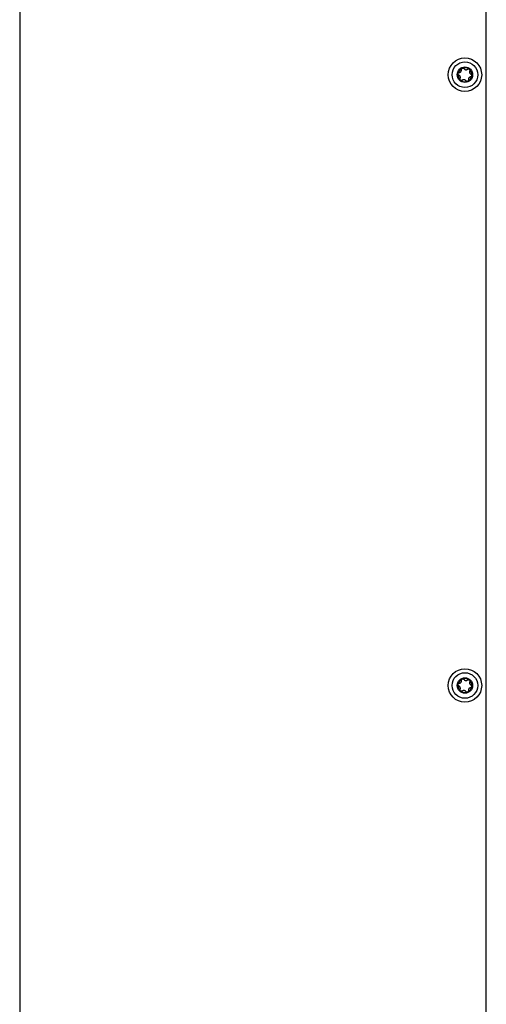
# Model space of a CAD drawing. Extents: x 1246 to 4096, y 1025 to 3267.
# Tile 42 of 44: x 2994 to 3125, y 1966 to 2242. Entities that reach past the tile are written whole.
import ezdxf

# ---------------------------------------------------------------- set-up
doc = ezdxf.new("R2010")
doc.units = 0
doc.layers.add('KF_VIDA_L_LEFT', color=7, linetype='CONTINUOUS')

# ---------------------------------------------------------------- blocks, each defined once
blk = doc.blocks.new('KF_VIDA_L_LEFT')
at = {"layer": 'KF_VIDA_L_LEFT'}
for p, q in [((-326.5, 1071.5), (-326.5, 3.5)), ((-195.5, 3.5), (-195.5, 1071.5))]:
    blk.add_line(p, q, dxfattribs=at)
for centre, radius in [((-201.5, 537.5), 4.7), ((-201.5, 537.5), 3.6), ((-201.5, 537.5), 2.17), ((-201.5, 366), 4.7), ((-201.5, 366), 3.6), ((-201.5, 366), 2.17)]:
    blk.add_circle(centre, radius, dxfattribs=at)
for centre, start, end in [((-201.5, 537.5), 111.6272, 171.6272), ((-201.5, 537.5), 51.6272, 111.6272), ((-201.5, 537.5), 171.6272, 231.6272), ((-201.5, 537.5), 291.6272, 351.6272), ((-201.5, 537.5), 351.6272, 51.6272), ((-201.5, 537.5), 231.6272, 291.6272), ((-201.5, 366), 111.6139, 171.6139), ((-201.5, 366), 51.6139, 111.6139), ((-201.5, 366), 171.6139, 231.6139), ((-201.5, 366), 291.6139, 351.6139), ((-201.5, 366), 351.6139, 51.6139), ((-201.5, 366), 231.6139, 291.6139)]:
    blk.add_arc(centre, 1.97, start, end, dxfattribs=at)
for points, knots in [([(-202.47, 538.91), (-202.48, 538.97), (-202.48, 539.03), (-202.45, 539.13), (-202.42, 539.19), (-202.34, 539.28), (-202.28, 539.31), (-202.23, 539.34)], [0.02105829, 0.02105829, 0.02105829, 0.02105829, 0.03895374, 0.03895374, 0.05689242, 0.05689242, 0.0748311, 0.0748311, 0.0748311, 0.0748311]), ([(-202.23, 539.34), (-202.17, 539.36), (-202.11, 539.37), (-201.99, 539.36), (-201.93, 539.34), (-201.83, 539.28), (-201.79, 539.24), (-201.76, 539.2)], [0.0748311, 0.0748311, 0.0748311, 0.0748311, 0.09276978, 0.09276978, 0.11070846, 0.11070846, 0.12860391, 0.12860391, 0.12860391, 0.12860391]), ([(-201.76, 539.2), (-201.73, 539.15), (-201.69, 539.11), (-201.61, 539.04), (-201.55, 539), (-201.43, 538.94), (-201.36, 538.92), (-201.23, 538.9), (-201.15, 538.9), (-201.02, 538.92), (-200.95, 538.94), (-200.85, 538.99), (-200.81, 539.02), (-200.76, 539.05)], [0.0316524, 0.0316524, 0.0316524, 0.0316524, 0.0483408, 0.0483408, 0.0683806, 0.0683806, 0.0884204, 0.0884204, 0.1084603, 0.1084603, 0.1285001, 0.1285001, 0.1451885, 0.1451885, 0.1451885, 0.1451885]), ([(-200.76, 539.05), (-200.72, 539.08), (-200.67, 539.11), (-200.56, 539.14), (-200.5, 539.14), (-200.38, 539.11), (-200.32, 539.09), (-200.27, 539.05)], [0.02105829, 0.02105829, 0.02105829, 0.02105829, 0.03895374, 0.03895374, 0.05689242, 0.05689242, 0.0748311, 0.0748311, 0.0748311, 0.0748311]), ([(-203.21, 537.36), (-203.26, 537.38), (-203.31, 537.42), (-203.39, 537.5), (-203.42, 537.55), (-203.46, 537.66), (-203.46, 537.73), (-203.45, 537.79)], [0.0210583, 0.0210583, 0.0210583, 0.0210583, 0.03895374, 0.03895374, 0.05689242, 0.05689242, 0.0748311, 0.0748311, 0.0748311, 0.0748311]), ([(-203.45, 537.79), (-203.45, 537.85), (-203.42, 537.91), (-203.35, 538.01), (-203.31, 538.05), (-203.21, 538.1), (-203.15, 538.12), (-203.1, 538.12)], [0.0748311, 0.0748311, 0.0748311, 0.0748311, 0.09276978, 0.09276978, 0.11070846, 0.11070846, 0.12860391, 0.12860391, 0.12860391, 0.12860391]), ([(-202.84, 536.43), (-202.82, 536.48), (-202.8, 536.53), (-202.78, 536.64), (-202.77, 536.71), (-202.78, 536.84), (-202.8, 536.91), (-202.85, 537.04), (-202.88, 537.1), (-202.97, 537.21), (-203.02, 537.25), (-203.11, 537.32), (-203.16, 537.34), (-203.21, 537.36)], [0.0316524, 0.0316524, 0.0316524, 0.0316524, 0.0483408, 0.0483408, 0.0683806, 0.0683806, 0.0884204, 0.0884204, 0.1084603, 0.1084603, 0.1285001, 0.1285001, 0.1451885, 0.1451885, 0.1451885, 0.1451885]), ([(-203.1, 538.12), (-203.04, 538.13), (-202.99, 538.14), (-202.89, 538.17), (-202.82, 538.2), (-202.71, 538.28), (-202.66, 538.33), (-202.57, 538.44), (-202.54, 538.5), (-202.49, 538.63), (-202.47, 538.69), (-202.46, 538.81), (-202.47, 538.86), (-202.47, 538.91)], [0.0316524, 0.0316524, 0.0316524, 0.0316524, 0.0483408, 0.0483408, 0.0683806, 0.0683806, 0.0884204, 0.0884204, 0.1084603, 0.1084603, 0.1285001, 0.1285001, 0.1451885, 0.1451885, 0.1451885, 0.1451885]), ([(-202.73, 535.95), (-202.77, 535.99), (-202.81, 536.04), (-202.86, 536.15), (-202.88, 536.21), (-202.88, 536.32), (-202.86, 536.38), (-202.84, 536.43)], [0.0748311, 0.0748311, 0.0748311, 0.0748311, 0.09276978, 0.09276978, 0.11070846, 0.11070846, 0.12860391, 0.12860391, 0.12860391, 0.12860391]), ([(-199.9, 536.88), (-199.96, 536.87), (-200.01, 536.86), (-200.11, 536.83), (-200.18, 536.8), (-200.29, 536.72), (-200.34, 536.67), (-200.43, 536.56), (-200.46, 536.5), (-200.51, 536.37), (-200.53, 536.31), (-200.54, 536.19), (-200.53, 536.14), (-200.53, 536.09)], [0.0316524, 0.0316524, 0.0316524, 0.0316524, 0.0483408, 0.0483408, 0.0683806, 0.0683806, 0.0884204, 0.0884204, 0.1084603, 0.1084603, 0.1285001, 0.1285001, 0.1451885, 0.1451885, 0.1451885, 0.1451885]), ([(-200.27, 539.05), (-200.23, 539.01), (-200.19, 538.96), (-200.14, 538.85), (-200.12, 538.79), (-200.12, 538.68), (-200.14, 538.62), (-200.16, 538.57)], [0.0748311, 0.0748311, 0.0748311, 0.0748311, 0.09276978, 0.09276978, 0.11070846, 0.11070846, 0.12860391, 0.12860391, 0.12860391, 0.12860391]), ([(-200.16, 538.57), (-200.18, 538.52), (-200.2, 538.47), (-200.22, 538.36), (-200.23, 538.29), (-200.22, 538.16), (-200.2, 538.09), (-200.15, 537.96), (-200.12, 537.9), (-200.03, 537.79), (-199.98, 537.75), (-199.89, 537.68), (-199.84, 537.66), (-199.79, 537.64)], [0.0316524, 0.0316524, 0.0316524, 0.0316524, 0.0483408, 0.0483408, 0.0683806, 0.0683806, 0.0884204, 0.0884204, 0.1084603, 0.1084603, 0.1285001, 0.1285001, 0.1451885, 0.1451885, 0.1451885, 0.1451885]), ([(-199.55, 537.21), (-199.55, 537.15), (-199.58, 537.09), (-199.65, 536.99), (-199.69, 536.95), (-199.79, 536.9), (-199.85, 536.88), (-199.9, 536.88)], [0.0748311, 0.0748311, 0.0748311, 0.0748311, 0.09276978, 0.09276978, 0.11070846, 0.11070846, 0.12860391, 0.12860391, 0.12860391, 0.12860391]), ([(-199.79, 537.64), (-199.74, 537.62), (-199.69, 537.58), (-199.61, 537.5), (-199.58, 537.45), (-199.54, 537.34), (-199.54, 537.27), (-199.55, 537.21)], [0.02105829, 0.02105829, 0.02105829, 0.02105829, 0.03895374, 0.03895374, 0.05689242, 0.05689242, 0.0748311, 0.0748311, 0.0748311, 0.0748311]), ([(-202.24, 535.95), (-202.28, 535.92), (-202.33, 535.89), (-202.44, 535.86), (-202.5, 535.86), (-202.62, 535.89), (-202.68, 535.91), (-202.73, 535.95)], [0.02105829, 0.02105829, 0.02105829, 0.02105829, 0.03895374, 0.03895374, 0.05689242, 0.05689242, 0.0748311, 0.0748311, 0.0748311, 0.0748311]), ([(-201.24, 535.8), (-201.27, 535.85), (-201.31, 535.89), (-201.39, 535.96), (-201.45, 536), (-201.57, 536.06), (-201.64, 536.08), (-201.77, 536.1), (-201.85, 536.1), (-201.98, 536.08), (-202.05, 536.06), (-202.15, 536.01), (-202.19, 535.98), (-202.24, 535.95)], [0.0316524, 0.0316524, 0.0316524, 0.0316524, 0.0483408, 0.0483408, 0.0683806, 0.0683806, 0.0884204, 0.0884204, 0.1084603, 0.1084603, 0.1285001, 0.1285001, 0.1451885, 0.1451885, 0.1451885, 0.1451885]), ([(-200.77, 535.66), (-200.83, 535.64), (-200.89, 535.63), (-201.01, 535.64), (-201.07, 535.66), (-201.17, 535.72), (-201.21, 535.76), (-201.24, 535.8)], [0.0748311, 0.0748311, 0.0748311, 0.0748311, 0.09276978, 0.09276978, 0.11070846, 0.11070846, 0.12860391, 0.12860391, 0.12860391, 0.12860391]), ([(-200.53, 536.09), (-200.52, 536.03), (-200.52, 535.97), (-200.55, 535.87), (-200.58, 535.81), (-200.66, 535.72), (-200.72, 535.69), (-200.77, 535.66)], [0.02105829, 0.02105829, 0.02105829, 0.02105829, 0.03895374, 0.03895374, 0.05689242, 0.05689242, 0.0748311, 0.0748311, 0.0748311, 0.0748311]), ([(-202.47, 367.41), (-202.48, 367.47), (-202.48, 367.53), (-202.45, 367.63), (-202.42, 367.69), (-202.34, 367.78), (-202.28, 367.81), (-202.23, 367.84)], [0.02105829, 0.02105829, 0.02105829, 0.02105829, 0.03895374, 0.03895374, 0.05689242, 0.05689242, 0.0748311, 0.0748311, 0.0748311, 0.0748311]), ([(-202.23, 367.84), (-202.17, 367.86), (-202.11, 367.87), (-201.99, 367.86), (-201.93, 367.84), (-201.83, 367.78), (-201.79, 367.74), (-201.76, 367.7)], [0.0748311, 0.0748311, 0.0748311, 0.0748311, 0.09276978, 0.09276978, 0.11070846, 0.11070846, 0.12860391, 0.12860391, 0.12860391, 0.12860391]), ([(-203.21, 365.86), (-203.26, 365.88), (-203.31, 365.92), (-203.39, 366), (-203.42, 366.05), (-203.46, 366.17), (-203.46, 366.23), (-203.45, 366.29)], [0.0210583, 0.0210583, 0.0210583, 0.0210583, 0.03895374, 0.03895374, 0.05689242, 0.05689242, 0.0748311, 0.0748311, 0.0748311, 0.0748311]), ([(-203.45, 366.29), (-203.45, 366.35), (-203.42, 366.41), (-203.35, 366.51), (-203.31, 366.55), (-203.21, 366.6), (-203.15, 366.62), (-203.1, 366.62)], [0.0748311, 0.0748311, 0.0748311, 0.0748311, 0.09276978, 0.09276978, 0.11070846, 0.11070846, 0.12860391, 0.12860391, 0.12860391, 0.12860391]), ([(-202.84, 364.93), (-202.82, 364.98), (-202.8, 365.03), (-202.78, 365.14), (-202.77, 365.21), (-202.78, 365.34), (-202.8, 365.41), (-202.85, 365.54), (-202.88, 365.6), (-202.97, 365.71), (-203.02, 365.75), (-203.11, 365.82), (-203.16, 365.84), (-203.21, 365.86)], [0.0316524, 0.0316524, 0.0316524, 0.0316524, 0.0483408, 0.0483408, 0.0683806, 0.0683806, 0.0884204, 0.0884204, 0.1084603, 0.1084603, 0.1285001, 0.1285001, 0.1451885, 0.1451885, 0.1451885, 0.1451885]), ([(-203.1, 366.62), (-203.04, 366.63), (-202.99, 366.64), (-202.89, 366.67), (-202.82, 366.7), (-202.71, 366.78), (-202.66, 366.83), (-202.57, 366.94), (-202.54, 367), (-202.49, 367.13), (-202.47, 367.19), (-202.46, 367.31), (-202.47, 367.36), (-202.47, 367.41)], [0.0316524, 0.0316524, 0.0316524, 0.0316524, 0.0483408, 0.0483408, 0.0683806, 0.0683806, 0.0884204, 0.0884204, 0.1084603, 0.1084603, 0.1285001, 0.1285001, 0.1451885, 0.1451885, 0.1451885, 0.1451885]), ([(-201.76, 367.7), (-201.73, 367.65), (-201.69, 367.61), (-201.61, 367.54), (-201.55, 367.5), (-201.43, 367.44), (-201.36, 367.42), (-201.23, 367.4), (-201.15, 367.4), (-201.02, 367.42), (-200.95, 367.44), (-200.85, 367.49), (-200.81, 367.52), (-200.76, 367.55)], [0.0316524, 0.0316524, 0.0316524, 0.0316524, 0.0483408, 0.0483408, 0.0683806, 0.0683806, 0.0884204, 0.0884204, 0.1084603, 0.1084603, 0.1285001, 0.1285001, 0.1451885, 0.1451885, 0.1451885, 0.1451885]), ([(-200.76, 367.55), (-200.72, 367.58), (-200.67, 367.61), (-200.56, 367.64), (-200.5, 367.64), (-200.38, 367.61), (-200.32, 367.59), (-200.27, 367.55)], [0.02105829, 0.02105829, 0.02105829, 0.02105829, 0.03895374, 0.03895374, 0.05689242, 0.05689242, 0.0748311, 0.0748311, 0.0748311, 0.0748311]), ([(-199.9, 365.38), (-199.96, 365.37), (-200.01, 365.36), (-200.11, 365.33), (-200.18, 365.3), (-200.29, 365.22), (-200.34, 365.17), (-200.43, 365.06), (-200.46, 365), (-200.51, 364.87), (-200.53, 364.81), (-200.54, 364.69), (-200.53, 364.64), (-200.53, 364.59)], [0.0316524, 0.0316524, 0.0316524, 0.0316524, 0.0483408, 0.0483408, 0.0683806, 0.0683806, 0.0884204, 0.0884204, 0.1084603, 0.1084603, 0.1285001, 0.1285001, 0.1451885, 0.1451885, 0.1451885, 0.1451885]), ([(-200.27, 367.55), (-200.23, 367.51), (-200.19, 367.46), (-200.14, 367.35), (-200.12, 367.29), (-200.12, 367.18), (-200.14, 367.12), (-200.16, 367.07)], [0.0748311, 0.0748311, 0.0748311, 0.0748311, 0.09276978, 0.09276978, 0.11070846, 0.11070846, 0.12860391, 0.12860391, 0.12860391, 0.12860391]), ([(-200.16, 367.07), (-200.18, 367.02), (-200.2, 366.97), (-200.22, 366.86), (-200.23, 366.79), (-200.22, 366.66), (-200.2, 366.59), (-200.15, 366.46), (-200.12, 366.4), (-200.03, 366.29), (-199.98, 366.25), (-199.89, 366.18), (-199.84, 366.16), (-199.79, 366.14)], [0.0316524, 0.0316524, 0.0316524, 0.0316524, 0.0483408, 0.0483408, 0.0683806, 0.0683806, 0.0884204, 0.0884204, 0.1084603, 0.1084603, 0.1285001, 0.1285001, 0.1451885, 0.1451885, 0.1451885, 0.1451885]), ([(-199.55, 365.71), (-199.55, 365.65), (-199.58, 365.59), (-199.65, 365.49), (-199.69, 365.45), (-199.79, 365.4), (-199.85, 365.38), (-199.9, 365.38)], [0.0748311, 0.0748311, 0.0748311, 0.0748311, 0.09276978, 0.09276978, 0.11070846, 0.11070846, 0.12860391, 0.12860391, 0.12860391, 0.12860391]), ([(-199.79, 366.14), (-199.74, 366.12), (-199.69, 366.08), (-199.61, 366), (-199.58, 365.95), (-199.54, 365.83), (-199.54, 365.77), (-199.55, 365.71)], [0.02105829, 0.02105829, 0.02105829, 0.02105829, 0.03895374, 0.03895374, 0.05689242, 0.05689242, 0.0748311, 0.0748311, 0.0748311, 0.0748311]), ([(-202.73, 364.45), (-202.77, 364.49), (-202.81, 364.54), (-202.86, 364.65), (-202.88, 364.71), (-202.88, 364.82), (-202.86, 364.88), (-202.84, 364.93)], [0.0748311, 0.0748311, 0.0748311, 0.0748311, 0.09276978, 0.09276978, 0.11070846, 0.11070846, 0.12860391, 0.12860391, 0.12860391, 0.12860391]), ([(-202.24, 364.45), (-202.28, 364.42), (-202.33, 364.39), (-202.44, 364.36), (-202.5, 364.36), (-202.62, 364.39), (-202.68, 364.41), (-202.73, 364.45)], [0.02105829, 0.02105829, 0.02105829, 0.02105829, 0.03895374, 0.03895374, 0.05689242, 0.05689242, 0.0748311, 0.0748311, 0.0748311, 0.0748311]), ([(-201.24, 364.3), (-201.27, 364.35), (-201.31, 364.39), (-201.39, 364.46), (-201.45, 364.5), (-201.57, 364.56), (-201.64, 364.58), (-201.77, 364.6), (-201.85, 364.6), (-201.98, 364.58), (-202.05, 364.56), (-202.15, 364.51), (-202.19, 364.48), (-202.24, 364.45)], [0.0316524, 0.0316524, 0.0316524, 0.0316524, 0.0483408, 0.0483408, 0.0683806, 0.0683806, 0.0884204, 0.0884204, 0.1084603, 0.1084603, 0.1285001, 0.1285001, 0.1451885, 0.1451885, 0.1451885, 0.1451885]), ([(-200.77, 364.16), (-200.83, 364.14), (-200.89, 364.13), (-201.01, 364.14), (-201.07, 364.16), (-201.17, 364.22), (-201.21, 364.26), (-201.24, 364.3)], [0.0748311, 0.0748311, 0.0748311, 0.0748311, 0.09276978, 0.09276978, 0.11070846, 0.11070846, 0.12860391, 0.12860391, 0.12860391, 0.12860391]), ([(-200.53, 364.59), (-200.52, 364.53), (-200.52, 364.47), (-200.55, 364.37), (-200.58, 364.31), (-200.66, 364.22), (-200.72, 364.19), (-200.77, 364.16)], [0.02105829, 0.02105829, 0.02105829, 0.02105829, 0.03895374, 0.03895374, 0.05689242, 0.05689242, 0.0748311, 0.0748311, 0.0748311, 0.0748311])]:
    blk.add_open_spline(points, degree=3, knots=knots, dxfattribs=at)

msp = doc.modelspace()

# ---------------------------------------------------------------- block references
at = {"layer": 'KF_VIDA_L_LEFT'}
msp.add_blockref('KF_VIDA_L_LEFT', (3320.66, 1689.21), dxfattribs=at)

doc.saveas('drawing.dxf')
